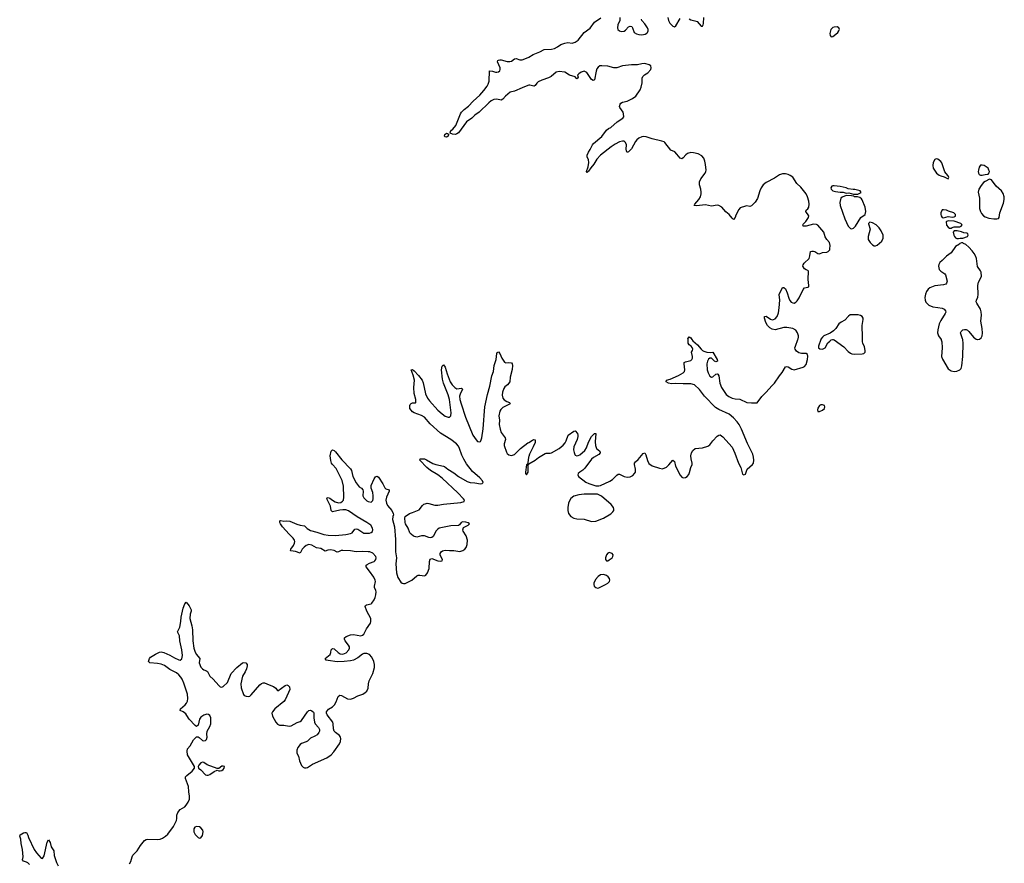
# Model space of a CAD drawing. Header units: inches. Extents: x 1449224 to 1618377, y 389895 to 532950.
# Tile 53 of 105: x 1583120 to 1596430, y 422924 to 434321. Entities that reach past the tile are written whole.
import ezdxf

# ---------------------------------------------------------------- set-up
doc = ezdxf.new("R2010")
doc.units = ezdxf.units.IN
doc.header["$MEASUREMENT"] = 0
for name, color, linetype in [('B5482', 7, 'Continuous'), ('B5483', 7, 'Continuous'), ('B5492', 7, 'Continuous'), ('B5493', 7, 'Continuous')]:
    doc.layers.add(name, color=color, linetype=linetype)

msp = doc.modelspace()

# ---------------------------------------------------------------- linework, layer by layer
at = {"layer": 'B5482', "color": 6, "elevation": 500}
for points in [[(1584603, 422917), (1584624, 422950), (1584638, 423010), (1584650, 423035), (1584707, 423093), (1584754, 423166), (1584807, 423233), (1584830, 423246), (1584851, 423249), (1584977, 423243), (1585017, 423250), (1585050, 423262), (1585090, 423289), (1585121, 423319), (1585198, 423422), (1585240, 423500), (1585246, 423530), (1585246, 423574), (1585256, 423610), (1585291, 423649), (1585350, 423688), (1585370, 423707), (1585399, 423750), (1585413, 423790), (1585417, 423830), (1585406, 423890), (1585402, 423962), (1585363, 424070), (1585362, 424090), (1585378, 424110), (1585450, 424170), (1585482, 424210), (1585482, 424230), (1585387, 424387), (1585383, 424437), (1585390, 424470), (1585422, 424510), (1585470, 424593), (1585510, 424631), (1585530, 424631), (1585544, 424624), (1585590, 424585), (1585610, 424578), (1585630, 424582), (1585644, 424596), (1585656, 424630), (1585651, 424670), (1585656, 424710), (1585691, 424770), (1585703, 424810), (1585703, 424890), (1585690, 424921), (1585670, 424934), (1585650, 424937), (1585610, 424925), (1585570, 424896), (1585550, 424870), (1585530, 424789), (1585510, 424773), (1585490, 424784), (1585410, 424870), (1585381, 424921), (1585364, 424944), (1585330, 424969), (1585287, 424990), (1585294, 425010), (1585356, 425064), (1585374, 425086), (1585387, 425113), (1585393, 425150), (1585386, 425210), (1585338, 425358), (1585317, 425410), (1585299, 425439), (1585271, 425471), (1585239, 425499), (1585150, 425541), (1585075, 425595), (1585032, 425612), (1584984, 425624), (1584878, 425630), (1584862, 425650), (1584874, 425690), (1584886, 425710), (1584956, 425750), (1585010, 425775), (1585030, 425779), (1585070, 425773), (1585150, 425735), (1585210, 425699), (1585270, 425672), (1585290, 425670), (1585310, 425684), (1585319, 425730), (1585313, 425810), (1585284, 425930), (1585278, 425998), (1585254, 426050), (1585285, 426115), (1585298, 426190), (1585301, 426250), (1585328, 426372), (1585350, 426427), (1585370, 426451), (1585410, 426404), (1585437, 426350), (1585438, 426330), (1585423, 426290), (1585419, 426230), (1585446, 426134), (1585456, 426076), (1585458, 425930), (1585475, 425830), (1585486, 425790), (1585503, 425750), (1585555, 425690), (1585546, 425630), (1585570, 425573), (1585589, 425550), (1585610, 425537), (1585646, 425526), (1585657, 425517), (1585692, 425450), (1585735, 425410), (1585810, 425327), (1585830, 425310), (1585850, 425305), (1585870, 425312), (1585930, 425366), (1585980, 425490), (1586055, 425570), (1586130, 425632), (1586150, 425637), (1586175, 425630), (1586195, 425610), (1586195, 425590), (1586187, 425550), (1586169, 425510), (1586130, 425450), (1586107, 425347), (1586114, 425294), (1586145, 425205), (1586156, 425190), (1586180, 425180), (1586210, 425178), (1586230, 425184), (1586250, 425198), (1586366, 425334), (1586390, 425354), (1586410, 425362), (1586430, 425361), (1586490, 425333), (1586552, 425312), (1586583, 425290), (1586601, 425261), (1586610, 425255), (1586710, 425325), (1586730, 425333), (1586750, 425324), (1586766, 425306), (1586770, 425270), (1586755, 425230), (1586706, 425130), (1586691, 425109), (1586568, 425010), (1586537, 424970), (1586530, 424950), (1586537, 424910), (1586580, 424830), (1586604, 424804), (1586630, 424790), (1586691, 424789), (1586764, 424776), (1586790, 424779), (1586870, 424827), (1586910, 424840), (1586929, 424851), (1587010, 424970), (1587030, 424989), (1587050, 424992), (1587070, 424985), (1587090, 424964), (1587096, 424950), (1587094, 424890), (1587104, 424830), (1587113, 424810), (1587160, 424760), (1587172, 424730), (1587173, 424710), (1587164, 424690), (1587139, 424661), (1587110, 424642), (1587050, 424613), (1587010, 424575), (1586990, 424563), (1586930, 424540), (1586910, 424527), (1586878, 424490), (1586865, 424450), (1586868, 424410), (1586888, 424370), (1586900, 424310), (1586930, 424245), (1586950, 424224), (1586970, 424214), (1586990, 424212), (1587010, 424219), (1587076, 424264), (1587270, 424350), (1587330, 424390), (1587365, 424430), (1587441, 424539), (1587455, 424570), (1587461, 424610), (1587455, 424630), (1587441, 424650), (1587390, 424690), (1587371, 424711), (1587360, 424740), (1587357, 424810), (1587351, 424830), (1587274, 424930), (1587266, 424950), (1587267, 424970), (1587294, 425006), (1587350, 425039), (1587377, 425063), (1587397, 425103), (1587424, 425176), (1587446, 425194), (1587470, 425191), (1587550, 425145), (1587590, 425142), (1587630, 425156), (1587690, 425187), (1587756, 425210), (1587790, 425230), (1587810, 425249), (1587829, 425290), (1587835, 425350), (1587846, 425390), (1587893, 425490), (1587915, 425570), (1587918, 425610), (1587908, 425650), (1587881, 425710), (1587850, 425743), (1587810, 425759), (1587770, 425757), (1587754, 425750), (1587690, 425699), (1587631, 425669), (1587590, 425658), (1587508, 425648), (1587410, 425647), (1587290, 425663), (1587262, 425670), (1587249, 425690), (1587315, 425745), (1587326, 425770), (1587332, 425808), (1587350, 425824), (1587370, 425822), (1587424, 425770), (1587454, 425754), (1587490, 425750), (1587533, 425767), (1587570, 425810), (1587577, 425830), (1587576, 425850), (1587566, 425870), (1587519, 425930), (1587510, 425950), (1587511, 425970), (1587532, 425990), (1587590, 426012), (1587630, 426013), (1587730, 425999), (1587755, 426005), (1587770, 426019), (1587809, 426090), (1587860, 426170), (1587868, 426192), (1587865, 426230), (1587811, 426330), (1587789, 426391), (1587794, 426406), (1587806, 426414), (1587870, 426429), (1587882, 426438), (1587910, 426482), (1587925, 426515), (1587936, 426550), (1587940, 426590), (1587936, 426610), (1587918, 426650), (1587916, 426670), (1587931, 426730), (1587927, 426750), (1587906, 426790), (1587850, 426871), (1587801, 426930), (1587804, 426950), (1587818, 426962), (1587850, 426980), (1587910, 427002), (1587920, 427010), (1587933, 427030), (1587938, 427050), (1587934, 427070), (1587894, 427114), (1587854, 427130), (1587830, 427133), (1587750, 427138), (1587670, 427133), (1587590, 427146), (1587488, 427152), (1587466, 427150), (1587430, 427132), (1587410, 427127), (1587369, 427149), (1587322, 427158), (1587287, 427153), (1587250, 427141), (1587190, 427175), (1587130, 427185), (1587070, 427222), (1587030, 427232), (1586990, 427218), (1586963, 427197), (1586939, 427170), (1586910, 427113), (1586850, 427138), (1586787, 427147), (1586782, 427150), (1586786, 427170), (1586821, 427219), (1586833, 427247), (1586838, 427270), (1586834, 427290), (1586817, 427317), (1586762, 427370), (1586674, 427470), (1586647, 427510), (1586637, 427530), (1586636, 427544), (1586638, 427550), (1586650, 427556), (1586690, 427547), (1586731, 427551), (1586770, 427547), (1586864, 427504), (1586910, 427491), (1586970, 427485), (1587006, 427446), (1587050, 427420), (1587138, 427398), (1587230, 427368), (1587290, 427355), (1587390, 427352), (1587530, 427368), (1587590, 427379), (1587616, 427390), (1587650, 427436), (1587670, 427441), (1587690, 427436), (1587770, 427385), (1587810, 427382), (1587850, 427386), (1587870, 427392), (1587890, 427408), (1587893, 427430), (1587890, 427450), (1587866, 427490), (1587811, 427530), (1587683, 427603), (1587565, 427685), (1587530, 427698), (1587490, 427700), (1587445, 427695), (1587350, 427672), (1587330, 427689), (1587321, 427750), (1587279, 427830), (1587272, 427850), (1587277, 427863), (1587290, 427868), (1587310, 427859), (1587348, 427828), (1587386, 427806), (1587430, 427795), (1587460, 427800), (1587485, 427815), (1587495, 427830), (1587503, 427870), (1587499, 428019), (1587477, 428097), (1587398, 428258), (1587349, 428310), (1587335, 428330), (1587325, 428365), (1587315, 428430), (1587330, 428494), (1587350, 428512), (1587370, 428502), (1587390, 428485), (1587476, 428376), (1587591, 428251), (1587604, 428230), (1587623, 428150), (1587670, 428065), (1587710, 428012), (1587741, 427990), (1587757, 427970), (1587762, 427950), (1587756, 427890), (1587770, 427860), (1587810, 427823), (1587831, 427810), (1587870, 427804), (1587885, 427815), (1587893, 427827), (1587899, 427850), (1587900, 427890), (1587893, 427933), (1587872, 427990), (1587869, 428030), (1587910, 428116), (1587930, 428146), (1587938, 428150), (1587950, 428155), (1587970, 428139), (1588029, 428050), (1588056, 427996), (1588070, 427985), (1588113, 427970), (1588114, 427950), (1588077, 427870), (1588071, 427830), (1588079, 427790), (1588090, 427759), (1588150, 427690), (1588168, 427650), (1588171, 427630), (1588162, 427610), (1588160, 427570), (1588184, 427470), (1588198, 427298), (1588200, 427130), (1588213, 427050), (1588205, 426970), (1588212, 426850), (1588230, 426784), (1588270, 426722), (1588290, 426708), (1588310, 426704), (1588330, 426706), (1588421, 426750), (1588490, 426809), (1588505, 426815), (1588530, 426818), (1588590, 426808), (1588610, 426818), (1588632, 426848), (1588653, 426907), (1588658, 427002), (1588670, 427031), (1588690, 427040), (1588770, 427010), (1588813, 427007), (1588829, 427011), (1588835, 427030), (1588811, 427071), (1588805, 427090), (1588805, 427110), (1588815, 427130), (1588835, 427145), (1588870, 427154), (1588928, 427148), (1588990, 427148), (1589070, 427136), (1589110, 427148), (1589139, 427170), (1589153, 427190), (1589170, 427230), (1589173, 427290), (1589153, 427350), (1589113, 427410), (1589110, 427430), (1589121, 427459), (1589184, 427490), (1589202, 427510), (1589182, 427522), (1589150, 427533), (1589110, 427536), (1589088, 427530), (1589064, 427496), (1589051, 427489), (1588950, 427482), (1588790, 427452), (1588770, 427439), (1588750, 427417), (1588710, 427341), (1588690, 427325), (1588670, 427321), (1588650, 427324), (1588590, 427349), (1588550, 427347), (1588490, 427329), (1588443, 427343), (1588410, 427370), (1588393, 427390), (1588370, 427450), (1588336, 427510), (1588329, 427530), (1588324, 427590), (1588330, 427611), (1588390, 427651), (1588430, 427661), (1588519, 427701), (1588564, 427756), (1588585, 427775), (1588599, 427781), (1588630, 427788), (1588650, 427786), (1588730, 427764), (1588770, 427762), (1588850, 427777), (1589083, 427797), (1589129, 427811), (1589132, 427830), (1589120, 427850), (1589042, 427930), (1588830, 428128), (1588770, 428172), (1588673, 428230), (1588622, 428270), (1588527, 428370), (1588533, 428387), (1588590, 428389), (1588617, 428377), (1588706, 428326), (1588744, 428310), (1588849, 428289), (1588863, 428283), (1588905, 428250), (1588990, 428200), (1589050, 428150), (1589170, 428080), (1589210, 428069), (1589270, 428065), (1589348, 428052), (1589370, 428054), (1589386, 428070), (1589378, 428090), (1589341, 428130), (1589239, 428219), (1589161, 428321), (1589123, 428383), (1589097, 428437), (1589067, 428530), (1589050, 428560), (1589025, 428590), (1588950, 428648), (1588810, 428737), (1588670, 428859), (1588590, 428950), (1588550, 428975), (1588450, 429010), (1588430, 429023), (1588410, 429045), (1588395, 429070), (1588392, 429088), (1588392, 429108), (1588398, 429122), (1588410, 429136), (1588430, 429143), (1588470, 429143), (1588475, 429150), (1588476, 429164), (1588473, 429190), (1588450, 429270), (1588447, 429350), (1588455, 429450), (1588437, 429517), (1588410, 429591), (1588430, 429593), (1588450, 429576), (1588510, 429516), (1588562, 429450), (1588575, 429415), (1588607, 429267), (1588631, 429210), (1588660, 429170), (1588770, 429048), (1588830, 428996), (1588870, 428967), (1588910, 428950), (1588930, 428950), (1588950, 428970), (1588954, 429010), (1588928, 429190), (1588913, 429253), (1588850, 429410), (1588836, 429464), (1588822, 429590), (1588830, 429641), (1588850, 429658), (1588870, 429627), (1588896, 429536), (1588938, 429430), (1588966, 429386), (1589002, 429350), (1589030, 429336), (1589090, 429341), (1589106, 429330), (1589076, 429264), (1589067, 429233), (1589070, 429190), (1589087, 429130), (1589147, 428950), (1589245, 428710), (1589290, 428643), (1589310, 428624), (1589330, 428618), (1589350, 428624), (1589355, 428630), (1589368, 428670), (1589387, 428793), (1589406, 429090), (1589442, 429258), (1589473, 429370), (1589504, 429510), (1589526, 429570), (1589535, 429650), (1589560, 429730), (1589567, 429770), (1589568, 429812), (1589573, 429827), (1589590, 429836), (1589610, 429811), (1589638, 429750), (1589673, 429693), (1589690, 429684), (1589731, 429691), (1589766, 429686), (1589778, 429670), (1589783, 429650), (1589775, 429595), (1589748, 429490), (1589747, 429430), (1589713, 429390), (1589680, 429360), (1589663, 429337), (1589647, 429290), (1589643, 429250), (1589650, 429210), (1589667, 429187), (1589703, 429163), (1589741, 429150), (1589751, 429130), (1589650, 429082), (1589624, 429056), (1589610, 429031), (1589597, 428970), (1589605, 428910), (1589603, 428850), (1589615, 428790), (1589630, 428744), (1589684, 428670), (1589685, 428650), (1589668, 428590), (1589669, 428570), (1589699, 428479), (1589710, 428462), (1589730, 428444), (1589770, 428435), (1589810, 428446), (1589890, 428527), (1589990, 428605), (1590000, 428611)], [(1590000, 428418), (1589998, 428410), (1589987, 428333), (1589982, 428318), (1589970, 428306), (1589956, 428210), (1589958, 428190), (1589970, 428172), (1589992, 428210), (1589994, 428306), (1590000, 428319)], [(1583250, 422906), (1583229, 422929), (1583210, 422941), (1583171, 422951), (1583157, 422970), (1583167, 423010), (1583158, 423110), (1583140, 423190), (1583134, 423250), (1583120, 423290), (1583124, 423310), (1583170, 423334), (1583190, 423342), (1583210, 423342), (1583230, 423303), (1583239, 423270), (1583317, 423110), (1583346, 423066), (1583410, 422994), (1583430, 422990), (1583450, 423025), (1583490, 423207), (1583510, 423241), (1583530, 423204), (1583545, 423145), (1583582, 423090), (1583585, 423030), (1583616, 422936), (1583638, 422890)]]:
    msp.add_lwpolyline(points, dxfattribs=at)
for points in [[(1585590, 424292), (1585570, 424283), (1585539, 424250), (1585531, 424230), (1585538, 424210), (1585570, 424185), (1585630, 424121), (1585650, 424113), (1585666, 424114), (1585690, 424122), (1585750, 424163), (1585790, 424182), (1585813, 424173), (1585830, 424172), (1585850, 424178), (1585870, 424192), (1585882, 424210), (1585886, 424230), (1585870, 424238), (1585850, 424234), (1585810, 424206), (1585790, 424206), (1585655, 424255), (1585610, 424287)], [(1585510, 423422), (1585489, 423411), (1585473, 423390), (1585472, 423350), (1585490, 423314), (1585530, 423271), (1585550, 423263), (1585570, 423268), (1585590, 423298), (1585598, 423350), (1585593, 423370), (1585570, 423401), (1585550, 423416)]]:
    msp.add_lwpolyline(points, close=True, dxfattribs=at)
at = {"layer": 'B5483', "color": 6, "elevation": 500}
msp.add_lwpolyline([(1590000, 433435), (1589990, 433433), (1589910, 433403), (1589810, 433356), (1589750, 433340), (1589688, 433290), (1589650, 433249), (1589630, 433236), (1589568, 433248), (1589530, 433243), (1589494, 433226), (1589460, 433200), (1589330, 433072), (1589271, 433030), (1589231, 432990), (1589159, 432941), (1589050, 432795), (1589030, 432778), (1589010, 432769), (1588970, 432777), (1588938, 432790), (1588944, 432810), (1588957, 432830), (1588976, 432844), (1589014, 432890), (1589078, 433050), (1589090, 433070), (1589130, 433110), (1589185, 433155), (1589250, 433222), (1589338, 433302), (1589395, 433365), (1589438, 433422), (1589452, 433450), (1589464, 433490), (1589469, 433631), (1589510, 433627), (1589550, 433614), (1589570, 433612), (1589590, 433617), (1589610, 433630), (1589616, 433650), (1589615, 433670), (1589579, 433750), (1589582, 433770), (1589590, 433776), (1589610, 433781), (1589630, 433779), (1589710, 433758), (1589745, 433755), (1589770, 433760), (1589810, 433791), (1589830, 433797), (1589880, 433780), (1589910, 433781), (1589970, 433801), (1590000, 433817)], dxfattribs=at)
msp.add_lwpolyline([(1588890, 432734), (1588870, 432739), (1588861, 432750), (1588865, 432770), (1588890, 432787), (1588903, 432783), (1588916, 432776), (1588918, 432770), (1588910, 432748)], close=True, dxfattribs=at)
at = {"layer": 'B5492', "color": 6, "elevation": 500}
for points in [[(1590000, 428319), (1590000, 428320), (1590089, 428370), (1590135, 428405), (1590221, 428459), (1590235, 428465), (1590290, 428465), (1590310, 428470), (1590410, 428530), (1590465, 428575), (1590494, 428606), (1590508, 428632), (1590534, 428706), (1590610, 428763), (1590630, 428765), (1590658, 428730), (1590664, 428710), (1590664, 428690), (1590657, 428650), (1590610, 428550), (1590607, 428510), (1590613, 428473), (1590625, 428445), (1590630, 428436), (1590650, 428428), (1590670, 428432), (1590690, 428443), (1590757, 428503), (1590781, 428539), (1590808, 428612), (1590850, 428690), (1590890, 428731), (1590910, 428730), (1590900, 428620), (1590904, 428570), (1590919, 428530), (1590961, 428490), (1590967, 428470), (1590950, 428445), (1590875, 428405), (1590850, 428386), (1590758, 428262), (1590730, 428235), (1590690, 428210), (1590670, 428190), (1590663, 428170), (1590673, 428150), (1590773, 428073), (1590814, 428054), (1590910, 428023), (1590950, 428024), (1590970, 428030), (1591095, 428085), (1591135, 428110), (1591190, 428167), (1591210, 428179), (1591230, 428180), (1591290, 428150), (1591330, 428142), (1591373, 428147), (1591410, 428165), (1591432, 428188), (1591443, 428210), (1591442, 428250), (1591430, 428310), (1591430, 428330), (1591444, 428350), (1591479, 428381), (1591550, 428459), (1591570, 428471), (1591584, 428444), (1591605, 428365), (1591626, 428326), (1591670, 428295), (1591770, 428260), (1591810, 428255), (1591864, 428276), (1591895, 428305), (1591951, 428371), (1591970, 428351), (1591987, 428287), (1592046, 428166), (1592070, 428141), (1592090, 428130), (1592122, 428138), (1592141, 428150), (1592163, 428177), (1592175, 428205), (1592190, 428270), (1592208, 428312), (1592212, 428330), (1592195, 428390), (1592193, 428430), (1592200, 428470), (1592218, 428502), (1592252, 428528), (1592350, 428536), (1592422, 428558), (1592450, 428578), (1592490, 428632), (1592550, 428693), (1592570, 428708), (1592590, 428711), (1592626, 428686), (1592750, 428544), (1592787, 428467), (1592838, 428330), (1592867, 428270), (1592890, 428182), (1592910, 428172), (1592930, 428182), (1592955, 428250), (1593028, 428312), (1593038, 428330), (1593043, 428370), (1593040, 428410), (1593030, 428450), (1592957, 428597), (1592875, 428790), (1592845, 428850), (1592818, 428890), (1592770, 428942), (1592711, 428990), (1592570, 429053), (1592524, 429084), (1592377, 429237), (1592310, 429326), (1592240, 429390), (1592190, 429403), (1592090, 429400), (1591990, 429406), (1591930, 429401), (1591889, 429410), (1591859, 429430), (1591864, 429450), (1591914, 429466), (1592026, 429514), (1592089, 429550), (1592105, 429570), (1592109, 429590), (1592101, 429670), (1592104, 429690), (1592121, 429699), (1592190, 429716), (1592204, 429730), (1592213, 429750), (1592213, 429770), (1592202, 429830), (1592215, 429850), (1592219, 429870), (1592210, 429894), (1592197, 429910), (1592169, 429930), (1592158, 429950), (1592154, 430000)], [(1592207, 430000), (1592221, 429981), (1592283, 429930), (1592330, 429871), (1592352, 429852), (1592370, 429842), (1592410, 429830), (1592453, 429827), (1592491, 429831), (1592546, 429730), (1592551, 429710), (1592530, 429699), (1592510, 429709), (1592470, 429747), (1592450, 429747), (1592430, 429735), (1592416, 429710), (1592409, 429670), (1592415, 429590), (1592425, 429550), (1592450, 429505), (1592470, 429493), (1592490, 429496), (1592530, 429531), (1592550, 429535), (1592558, 429530), (1592570, 429510), (1592586, 429410), (1592606, 429350), (1592670, 429257), (1592708, 429230), (1592750, 429209), (1592790, 429200), (1592855, 429195), (1592950, 429148), (1593010, 429144), (1593090, 429146), (1593152, 429230), (1593212, 429288), (1593285, 429375), (1593321, 429410), (1593390, 429511), (1593427, 429553), (1593470, 429633), (1593490, 429638), (1593510, 429630), (1593559, 429599), (1593590, 429591), (1593710, 429626), (1593730, 429638), (1593750, 429665), (1593770, 429730), (1593774, 429774), (1593770, 429796), (1593750, 429813), (1593690, 429811), (1593650, 429821), (1593621, 429841), (1593602, 429870), (1593600, 429890), (1593606, 429910), (1593640, 430000)], [(1593949, 430000), (1593916, 429910), (1593918, 429890), (1593935, 429875), (1593970, 429870), (1593990, 429877), (1594010, 429890), (1594046, 429954), (1594070, 429980), (1594090, 429995), (1594106, 430000)], [(1594117, 430000), (1594130, 429998), (1594260, 429900), (1594319, 429839), (1594350, 429817), (1594370, 429808), (1594410, 429802), (1594510, 429805), (1594530, 429810), (1594540, 429820), (1594547, 429830), (1594550, 429850), (1594541, 429901), (1594517, 429950), (1594511, 429971), (1594513, 430000)], [(1595575, 430000), (1595577, 429997), (1595587, 429970), (1595590, 429890), (1595580, 429770), (1595593, 429733), (1595670, 429606), (1595710, 429579), (1595750, 429567), (1595790, 429574), (1595829, 429591), (1595845, 429610), (1595854, 429646), (1595868, 429772), (1595874, 429946), (1595867, 430000)], [(1596067, 430000), (1596070, 429999), (1596073, 430000)], [(1590000, 428611), (1590050, 428642), (1590070, 428650), (1590086, 428646), (1590090, 428630), (1590086, 428610), (1590062, 428550), (1590009, 428450), (1590000, 428418)]]:
    msp.add_lwpolyline(points, dxfattribs=at)
for points in [[(1593970, 429120), (1593950, 429118), (1593930, 429109), (1593910, 429075), (1593905, 429050), (1593910, 429026), (1593930, 429027), (1593970, 429045), (1594001, 429070), (1594005, 429090), (1593997, 429110)], [(1590752, 427912), (1590677, 427903), (1590610, 427883), (1590570, 427851), (1590550, 427820), (1590538, 427790), (1590529, 427730), (1590531, 427690), (1590540, 427650), (1590570, 427610), (1590610, 427587), (1590650, 427577), (1590750, 427573), (1590850, 427540), (1590910, 427544), (1591010, 427586), (1591110, 427647), (1591137, 427670), (1591150, 427690), (1591152, 427710), (1591145, 427730), (1591114, 427770), (1590984, 427884), (1590950, 427903), (1590929, 427909)], [(1591090, 427124), (1591070, 427114), (1591051, 427090), (1591039, 427050), (1591039, 427030), (1591050, 427011), (1591070, 427011), (1591090, 427022), (1591129, 427050), (1591139, 427070), (1591142, 427090), (1591128, 427110)], [(1591010, 426826), (1590970, 426821), (1590940, 426800), (1590903, 426757), (1590882, 426710), (1590881, 426690), (1590887, 426670), (1590910, 426648), (1590930, 426643), (1590950, 426646), (1591039, 426690), (1591072, 426710), (1591093, 426730), (1591098, 426750), (1591092, 426770), (1591076, 426796), (1591054, 426814)]]:
    msp.add_lwpolyline(points, close=True, dxfattribs=at)
at = {"layer": 'B5493', "color": 6, "elevation": 500}
for points in [[(1590000, 433817), (1590063, 433850), (1590153, 433887), (1590210, 433917), (1590310, 433924), (1590350, 433934), (1590390, 433953), (1590436, 433984), (1590490, 434004), (1590530, 434012), (1590590, 434006), (1590630, 434016), (1590670, 434043), (1590752, 434148), (1590831, 434209), (1590892, 434290), (1590975, 434345)], [(1591234, 434350), (1591232, 434310), (1591205, 434250), (1591199, 434210), (1591207, 434190), (1591229, 434170), (1591250, 434162), (1591290, 434167), (1591310, 434180), (1591350, 434225), (1591374, 434234), (1591393, 434230), (1591405, 434210), (1591428, 434150), (1591456, 434130), (1591490, 434120), (1591530, 434116), (1591574, 434126), (1591599, 434141), (1591607, 434150), (1591614, 434170), (1591614, 434190), (1591606, 434210), (1591570, 434265), (1591529, 434310), (1591525, 434330)], [(1591880, 434350), (1591892, 434310), (1591910, 434276), (1591950, 434233), (1591970, 434227), (1591990, 434239), (1592050, 434339)], [(1592170, 434331), (1592190, 434319), (1592248, 434308), (1592277, 434297), (1592330, 434236), (1592350, 434236), (1592359, 434250), (1592364, 434270), (1592369, 434350)], [(1593640, 430000), (1593644, 430010), (1593647, 430030), (1593646, 430050), (1593634, 430090), (1593610, 430125), (1593570, 430150), (1593490, 430164), (1593450, 430163), (1593330, 430131), (1593290, 430138), (1593258, 430158), (1593228, 430190), (1593204, 430230), (1593189, 430291), (1593190, 430311), (1593210, 430315), (1593270, 430275), (1593290, 430267), (1593310, 430270), (1593330, 430280), (1593358, 430310), (1593377, 430363), (1593387, 430430), (1593396, 430530), (1593386, 430610), (1593430, 430703), (1593450, 430704), (1593470, 430684), (1593496, 430630), (1593517, 430557), (1593530, 430529), (1593550, 430506), (1593570, 430496), (1593590, 430493), (1593610, 430504), (1593630, 430523), (1593658, 430562), (1593710, 430676), (1593730, 430697), (1593774, 430706), (1593786, 430714), (1593789, 430731), (1593778, 430810), (1593784, 430924), (1593775, 430935), (1593750, 430944), (1593730, 430957), (1593708, 430990), (1593710, 431010), (1593722, 431030), (1593790, 431097), (1593801, 431130), (1593812, 431188), (1593830, 431195), (1593850, 431195), (1593870, 431188), (1593910, 431164), (1593930, 431159), (1593970, 431174), (1594030, 431180), (1594050, 431188), (1594070, 431210), (1594073, 431227), (1594074, 431270), (1594065, 431310), (1594031, 431351), (1594008, 431388), (1593988, 431450), (1593910, 431545), (1593890, 431556), (1593850, 431558), (1593750, 431530), (1593709, 431530), (1593705, 431550), (1593710, 431558), (1593746, 431594), (1593783, 431650), (1593786, 431670), (1593745, 431730), (1593749, 431750), (1593773, 431767), (1593786, 431790), (1593791, 431829), (1593788, 431868), (1593769, 431930), (1593750, 431970), (1593678, 432058), (1593625, 432110), (1593570, 432192), (1593537, 432217), (1593510, 432228), (1593470, 432237), (1593430, 432237), (1593390, 432225), (1593321, 432179), (1593210, 432123), (1593172, 432090), (1593144, 432050), (1593126, 432010), (1593093, 431907), (1593063, 431857), (1593010, 431805), (1592990, 431798), (1592950, 431807), (1592930, 431804), (1592861, 431779), (1592842, 431758), (1592800, 431680), (1592790, 431649), (1592770, 431624), (1592750, 431638), (1592711, 431691), (1592666, 431726), (1592610, 431790), (1592570, 431811), (1592550, 431814), (1592470, 431804), (1592390, 431820), (1592270, 431805), (1592239, 431810), (1592244, 431830), (1592300, 431890), (1592322, 431930), (1592333, 431970), (1592334, 431990), (1592328, 432030), (1592308, 432090), (1592310, 432130), (1592327, 432173), (1592387, 432250), (1592396, 432270), (1592398, 432290), (1592390, 432366), (1592381, 432410), (1592367, 432450), (1592340, 432480), (1592290, 432507), (1592230, 432524), (1592190, 432526), (1592145, 432515), (1592123, 432497), (1592090, 432453), (1592070, 432443), (1592050, 432452), (1592005, 432505), (1591974, 432534), (1591920, 432560), (1591841, 432661), (1591830, 432672), (1591802, 432682), (1591670, 432713), (1591590, 432739), (1591550, 432742), (1591530, 432739), (1591490, 432720), (1591463, 432697), (1591445, 432675), (1591390, 432578), (1591350, 432535), (1591330, 432529), (1591321, 432550), (1591319, 432570), (1591322, 432630), (1591310, 432664), (1591290, 432678), (1591270, 432680), (1591230, 432670), (1591170, 432638), (1591117, 432603), (1590969, 432491), (1590921, 432439), (1590880, 432370), (1590839, 432321), (1590810, 432275), (1590790, 432256), (1590781, 432270), (1590805, 432335), (1590813, 432390), (1590809, 432429), (1590792, 432470), (1590793, 432490), (1590807, 432530), (1590832, 432568), (1590863, 432630), (1590878, 432650), (1590990, 432742), (1591053, 432827), (1591081, 432850), (1591110, 432865), (1591198, 432942), (1591273, 432990), (1591285, 433010), (1591284, 433050), (1591276, 433070), (1591234, 433134), (1591230, 433150), (1591238, 433182), (1591246, 433194), (1591270, 433208), (1591330, 433220), (1591405, 433255), (1591450, 433288), (1591505, 433375), (1591520, 433410), (1591534, 433470), (1591536, 433530), (1591544, 433556), (1591564, 433576), (1591610, 433602), (1591652, 433650), (1591658, 433670), (1591650, 433696), (1591630, 433711), (1591570, 433728), (1591530, 433727), (1591470, 433710), (1591390, 433711), (1591310, 433704), (1591270, 433696), (1591190, 433669), (1591150, 433670), (1591070, 433693), (1590990, 433700), (1590964, 433696), (1590939, 433681), (1590923, 433657), (1590913, 433627), (1590890, 433510), (1590870, 433501), (1590850, 433515), (1590786, 433606), (1590770, 433618), (1590750, 433624), (1590710, 433614), (1590676, 433590), (1590661, 433570), (1590670, 433546), (1590662, 433530), (1590650, 433522), (1590628, 433550), (1590550, 433571), (1590490, 433611), (1590410, 433620), (1590370, 433614), (1590304, 433556), (1590270, 433534), (1590177, 433503), (1590130, 433480), (1590110, 433462), (1590090, 433432), (1590076, 433424), (1590070, 433422), (1590017, 433437), (1590000, 433435)], [(1596073, 430000), (1596096, 430004), (1596119, 430021), (1596130, 430050), (1596133, 430087), (1596131, 430151), (1596113, 430250), (1596120, 430330), (1596116, 430376), (1596108, 430410), (1596059, 430490), (1596051, 430510), (1596053, 430530), (1596070, 430571), (1596076, 430610), (1596070, 430730), (1596083, 430777), (1596121, 430850), (1596115, 430910), (1596109, 430930), (1596068, 430988), (1596053, 431093), (1596039, 431130), (1596022, 431162), (1595997, 431197), (1595950, 431250), (1595910, 431283), (1595876, 431296), (1595870, 431306), (1595850, 431306), (1595830, 431298), (1595825, 431290), (1595770, 431255), (1595710, 431170), (1595650, 431125), (1595589, 431070), (1595560, 431040), (1595545, 431015), (1595540, 430990), (1595550, 430946), (1595570, 430922), (1595626, 430890), (1595634, 430874), (1595659, 430790), (1595650, 430761), (1595639, 430750), (1595610, 430740), (1595490, 430727), (1595422, 430698), (1595400, 430680), (1595377, 430650), (1595365, 430615), (1595355, 430570), (1595360, 430530), (1595370, 430507), (1595385, 430485), (1595410, 430464), (1595463, 430443), (1595530, 430435), (1595590, 430422), (1595616, 430410), (1595634, 430390), (1595638, 430370), (1595632, 430350), (1595570, 430256), (1595550, 430210), (1595530, 430130), (1595525, 430090), (1595540, 430050), (1595575, 430000)], [(1594513, 430000), (1594515, 430030), (1594510, 430190), (1594523, 430270), (1594522, 430290), (1594510, 430312), (1594487, 430327), (1594456, 430336), (1594370, 430336), (1594348, 430332), (1594322, 430318), (1594276, 430264), (1594224, 430236), (1594192, 430210), (1594151, 430149), (1594122, 430118), (1594074, 430086), (1593990, 430050), (1593970, 430034), (1593950, 430004), (1593949, 430000)], [(1595867, 430000), (1595866, 430010), (1595836, 430090), (1595846, 430110), (1595870, 430130), (1595890, 430137), (1595915, 430135), (1595930, 430127), (1595950, 430107), (1596012, 430030), (1596050, 430003), (1596067, 430000)], [(1592154, 430000), (1592153, 430010), (1592170, 430035), (1592190, 430023), (1592207, 430000)], [(1594106, 430000), (1594110, 430001), (1594117, 430000)]]:
    msp.add_lwpolyline(points, dxfattribs=at)
for points in [[(1594170, 434224), (1594130, 434222), (1594110, 434215), (1594086, 434190), (1594073, 434133), (1594074, 434110), (1594090, 434091), (1594110, 434093), (1594130, 434106), (1594178, 434150), (1594194, 434170), (1594200, 434190), (1594193, 434210)], [(1595510, 432441), (1595490, 432432), (1595470, 432393), (1595462, 432350), (1595470, 432315), (1595484, 432290), (1595514, 432250), (1595550, 432220), (1595570, 432210), (1595618, 432198), (1595670, 432171), (1595681, 432190), (1595672, 432210), (1595642, 432242), (1595628, 432268), (1595587, 432387), (1595570, 432407), (1595530, 432436)], [(1596130, 432357), (1596110, 432354), (1596090, 432328), (1596079, 432290), (1596076, 432270), (1596080, 432250), (1596090, 432231), (1596110, 432221), (1596130, 432219), (1596150, 432225), (1596172, 432232), (1596210, 432234), (1596227, 432253), (1596228, 432270), (1596222, 432290), (1596210, 432315), (1596158, 432350)], [(1594130, 432078), (1594110, 432076), (1594096, 432070), (1594085, 432050), (1594091, 432030), (1594110, 432011), (1594150, 432001), (1594209, 431991), (1594250, 431991), (1594290, 431978), (1594330, 431982), (1594390, 431962), (1594450, 431965), (1594494, 431986), (1594482, 432010), (1594410, 432025), (1594385, 432025), (1594317, 432037), (1594290, 432049), (1594210, 432069)], [(1596230, 432168), (1596170, 432136), (1596150, 432120), (1596117, 432083), (1596085, 432030), (1596076, 431990), (1596096, 431910), (1596094, 431770), (1596107, 431730), (1596123, 431703), (1596150, 431672), (1596170, 431659), (1596222, 431642), (1596290, 431630), (1596329, 431631), (1596350, 431636), (1596361, 431650), (1596370, 431710), (1596419, 431841), (1596430, 431890), (1596428, 431930), (1596414, 431974), (1596390, 432010), (1596321, 432070), (1596257, 432157)], [(1594295, 431945), (1594270, 431939), (1594237, 431923), (1594221, 431910), (1594205, 431850), (1594210, 431810), (1594274, 431630), (1594321, 431530), (1594350, 431502), (1594370, 431498), (1594390, 431504), (1594419, 431530), (1594490, 431647), (1594549, 431691), (1594557, 431730), (1594550, 431790), (1594509, 431889), (1594501, 431901), (1594477, 431917), (1594446, 431926), (1594406, 431930), (1594396, 431936), (1594363, 431943)], [(1595610, 431754), (1595590, 431752), (1595571, 431710), (1595571, 431690), (1595576, 431670), (1595590, 431651), (1595610, 431646), (1595670, 431661), (1595730, 431654), (1595750, 431657), (1595771, 431669), (1595771, 431690), (1595749, 431710), (1595675, 431735), (1595650, 431749)], [(1594610, 431584), (1594596, 431570), (1594596, 431564), (1594618, 431490), (1594588, 431390), (1594589, 431350), (1594615, 431310), (1594650, 431278), (1594670, 431266), (1594690, 431266), (1594710, 431275), (1594773, 431330), (1594794, 431370), (1594792, 431410), (1594767, 431467), (1594736, 431510), (1594699, 431550), (1594650, 431576)], [(1595675, 431605), (1595650, 431595), (1595646, 431590), (1595650, 431545), (1595670, 431518), (1595690, 431505), (1595710, 431505), (1595726, 431514), (1595750, 431521), (1595830, 431525), (1595848, 431530), (1595858, 431550), (1595844, 431570), (1595750, 431599)], [(1595791, 431469), (1595750, 431468), (1595738, 431450), (1595747, 431410), (1595756, 431390), (1595770, 431376), (1595790, 431366), (1595810, 431365), (1595831, 431371), (1595870, 431371), (1595930, 431391), (1595941, 431410), (1595936, 431430), (1595924, 431436), (1595881, 431441), (1595850, 431455)]]:
    msp.add_lwpolyline(points, close=True, dxfattribs=at)

doc.saveas('drawing.dxf')
